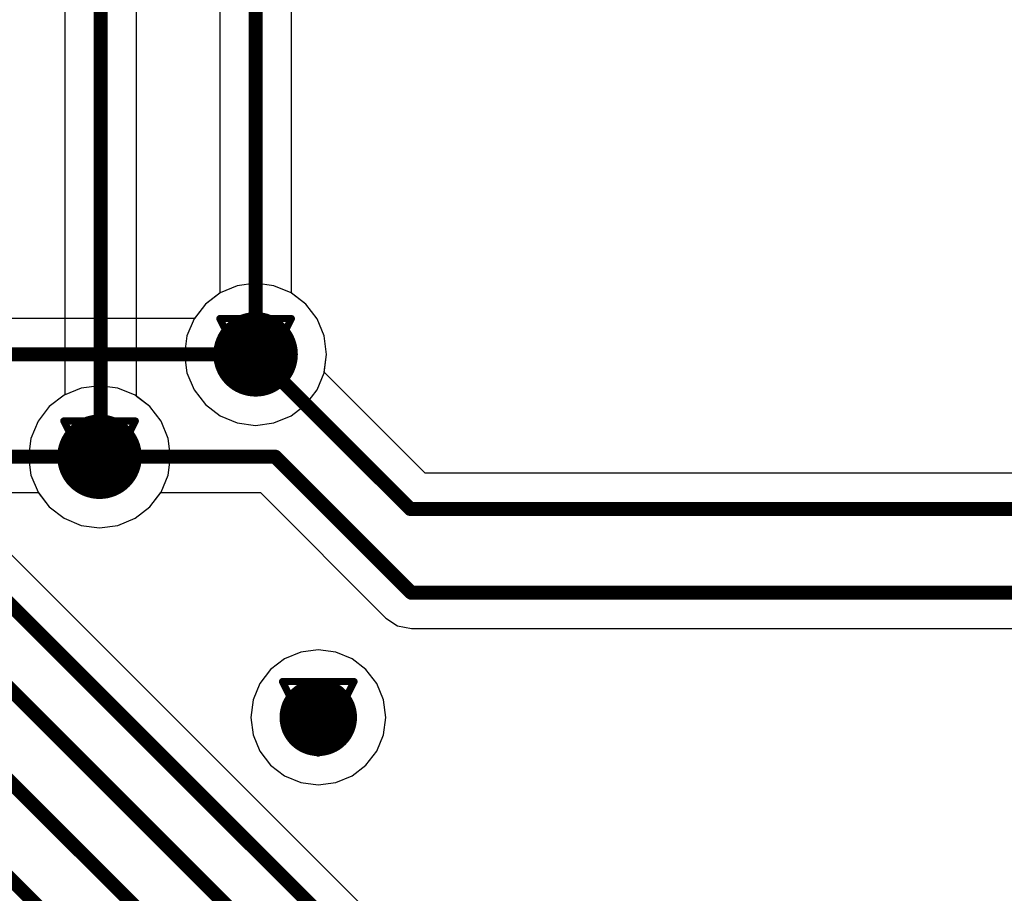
# Model space of a CAD drawing. Header units: millimetres. Extents: x 138 to 555, y 26 to 334.
# Tile 188 of 256: x 237 to 244, y 147 to 153. Entities that reach past the tile are written whole.
import ezdxf

# ---------------------------------------------------------------- set-up
doc = ezdxf.new("R2010")
doc.units = ezdxf.units.MM
for name, color, linetype in [('BottomLayer', 5, 'Continuous'), ('DrillDrawing', 1, 'Continuous'), ('MidLayer1', 16, 'Continuous'), ('MidLayer2', 76, 'Continuous'), ('MidLayer3', 90, 'Continuous'), ('MidLayer4', 156, 'Continuous'), ('MultiLayer', 9, 'Continuous'), ('TopLayer', 1, 'Continuous'), ('ViaHoleLayer', 16, 'Continuous')]:
    doc.layers.add(name, color=color, linetype=linetype)

msp = doc.modelspace()

# ---------------------------------------------------------------- linework, layer by layer
at = {"layer": 'BottomLayer'}
for p, q in [((238.7802, 151.0403), (238.6497, 151.0231)), ((238.9107, 151.0231), (238.7802, 151.0403)), ((238.528, 150.9727), (238.4236, 150.8926)), ((238.6497, 151.0231), (238.528, 150.9727)), ((239.0324, 150.9727), (238.9107, 151.0231)), ((239.1368, 150.8926), (239.0324, 150.9727)), ((238.4236, 150.8926), (238.3456, 150.7909)), ((239.217, 150.7881), (239.1368, 150.8926)), ((238.3456, 150.7909), (206.844, 150.7909)), ((239.2673, 150.6665), (239.217, 150.7881)), ((239.2845, 150.536), (239.2673, 150.6665)), ((239.2678, 150.4089), (239.2845, 150.536)), ((239.9833, 149.6934), (239.2678, 150.4089)), ((267.8215, 149.6934), (239.9833, 149.6934)), ((206.718, 149.554), (237.2378, 149.554)), ((237.2378, 149.554), (237.3158, 149.4523)), ((238.029, 149.4523), (238.1071, 149.554)), ((238.1071, 149.554), (238.8145, 149.554)), ((238.8145, 149.554), (239.7054, 148.6631)), ((237.3158, 149.4523), (237.4203, 149.3721)), ((237.9246, 149.3721), (238.029, 149.4523)), ((237.4203, 149.3721), (237.5419, 149.3218)), ((237.8029, 149.3218), (237.9246, 149.3721)), ((237.5419, 149.3218), (237.6724, 149.3046)), ((237.6724, 149.3046), (237.8029, 149.3218)), ((239.7054, 148.6631), (239.7881, 148.6078)), ((239.7881, 148.6078), (239.8857, 148.5884)), ((239.8857, 148.5884), (269.2618, 148.5884))]:
    msp.add_line(p, q, dxfattribs=at)
for points, const_width in [([(238.6302, 150.536, 1), (238.9302, 150.536, 1)], 0.3), ([(238.7552, 150.536, 1), (238.8052, 150.536, 1)], 0.05), ([(238.7552, 150.536, 1), (238.8052, 150.536, 1)], 0.05), ([(237.5224, 149.8089, 1), (237.8224, 149.8089, 1)], 0.3), ([(237.6474, 149.8089, 1), (237.6974, 149.8089, 1)], 0.05), ([(237.6474, 149.8089, 1), (237.6974, 149.8089, 1)], 0.05), ([(238.8951, 149.8089, 1), (238.9451, 149.8089, 1)], 0.05), ([(238.8951, 149.8089, 1), (238.9451, 149.8089, 1)], 0.05), ([(239.8527, 149.4385, 1), (239.9027, 149.4385, 1)], 0.05), ([(239.8527, 149.4385, 1), (239.9027, 149.4385, 1)], 0.05), ([(239.8607, 148.8433, 1), (239.9107, 148.8433, 1)], 0.05), ([(239.8607, 148.8433, 1), (239.9107, 148.8433, 1)], 0.05), ([(239.0876, 147.9584, 1), (239.3626, 147.9584, 1)], 0.275)]:
    msp.add_lwpolyline(points, format="xyb", close=True, dxfattribs=dict(at, const_width=const_width))
at = {"layer": 'BottomLayer', "const_width": 0.1}
for points in [[(206.7384, 150.536), (238.7802, 150.536)], [(238.7802, 150.536), (239.8777, 149.4385)], [(206.718, 149.8089), (237.6724, 149.8089)], [(237.6724, 149.8089), (238.9201, 149.8089)], [(238.9201, 149.8089), (239.8857, 148.8433)], [(239.8777, 149.4385), (267.8301, 149.4385)], [(239.8857, 148.8433), (269.3674, 148.8433)]]:
    msp.add_lwpolyline(points, dxfattribs=at)
at = {"layer": 'DrillDrawing', "const_width": 0.0508}
for points in [[(238.5262, 150.79), (239.0342, 150.79)], [(238.5262, 150.79), (238.7802, 150.282)], [(238.7802, 150.282), (239.0342, 150.79)], [(238.6278, 150.6884), (238.9326, 150.6884)], [(238.6278, 150.6884), (238.7802, 150.3836)], [(238.7802, 150.3836), (238.9326, 150.6884)], [(237.4184, 150.0629), (237.9264, 150.0629)], [(237.4184, 150.0629), (237.6724, 149.5549)], [(237.6724, 149.5549), (237.9264, 150.0629)], [(237.52, 149.9613), (237.8248, 149.9613)], [(237.52, 149.9613), (237.6724, 149.6565)], [(237.6724, 149.6565), (237.8248, 149.9613)], [(238.9711, 148.2124), (239.4791, 148.2124)], [(238.9711, 148.2124), (239.2251, 147.7044)], [(239.2251, 147.7044), (239.4791, 148.2124)], [(239.0727, 148.1108), (239.3775, 148.1108)], [(239.0727, 148.1108), (239.2251, 147.806)], [(239.2251, 147.806), (239.3775, 148.1108)]]:
    msp.add_lwpolyline(points, dxfattribs=at)
at = {"layer": 'DrillDrawing', "const_width": 0.0254}
for points in [[(238.5135, 150.79, 1), (238.5389, 150.79, 1)], [(238.5135, 150.79, 1), (238.5389, 150.79, 1)], [(239.0215, 150.79, 1), (239.0469, 150.79, 1)], [(239.0215, 150.79, 1), (239.0469, 150.79, 1)], [(238.6151, 150.6884, 1), (238.6405, 150.6884, 1)], [(238.6151, 150.6884, 1), (238.6405, 150.6884, 1)], [(238.9199, 150.6884, 1), (238.9453, 150.6884, 1)], [(238.9199, 150.6884, 1), (238.9453, 150.6884, 1)], [(238.7675, 150.3836, 1), (238.7929, 150.3836, 1)], [(238.7675, 150.3836, 1), (238.7929, 150.3836, 1)], [(238.7675, 150.282, 1), (238.7929, 150.282, 1)], [(238.7675, 150.282, 1), (238.7929, 150.282, 1)], [(237.4057, 150.0629, 1), (237.4311, 150.0629, 1)], [(237.4057, 150.0629, 1), (237.4311, 150.0629, 1)], [(237.9137, 150.0629, 1), (237.9391, 150.0629, 1)], [(237.9137, 150.0629, 1), (237.9391, 150.0629, 1)], [(237.5073, 149.9613, 1), (237.5327, 149.9613, 1)], [(237.5073, 149.9613, 1), (237.5327, 149.9613, 1)], [(237.8121, 149.9613, 1), (237.8375, 149.9613, 1)], [(237.8121, 149.9613, 1), (237.8375, 149.9613, 1)], [(237.6597, 149.6565, 1), (237.6851, 149.6565, 1)], [(237.6597, 149.6565, 1), (237.6851, 149.6565, 1)], [(237.6597, 149.5549, 1), (237.6851, 149.5549, 1)], [(237.6597, 149.5549, 1), (237.6851, 149.5549, 1)], [(238.9584, 148.2124, 1), (238.9838, 148.2124, 1)], [(238.9584, 148.2124, 1), (238.9838, 148.2124, 1)], [(239.4664, 148.2124, 1), (239.4918, 148.2124, 1)], [(239.4664, 148.2124, 1), (239.4918, 148.2124, 1)], [(239.06, 148.1108, 1), (239.0854, 148.1108, 1)], [(239.06, 148.1108, 1), (239.0854, 148.1108, 1)], [(239.3648, 148.1108, 1), (239.3902, 148.1108, 1)], [(239.3648, 148.1108, 1), (239.3902, 148.1108, 1)], [(239.2124, 147.806, 1), (239.2378, 147.806, 1)], [(239.2124, 147.806, 1), (239.2378, 147.806, 1)], [(239.2124, 147.7044, 1), (239.2378, 147.7044, 1)], [(239.2124, 147.7044, 1), (239.2378, 147.7044, 1)]]:
    msp.add_lwpolyline(points, format="xyb", close=True, dxfattribs=at)
at = {"layer": 'MidLayer1'}
for p, q in [((238.7802, 151.0403), (238.6497, 151.0231)), ((238.9107, 151.0231), (238.7802, 151.0403)), ((238.528, 150.9727), (238.4236, 150.8926)), ((238.6497, 151.0231), (238.528, 150.9727)), ((239.0324, 150.9727), (238.9107, 151.0231)), ((239.1368, 150.8926), (239.0324, 150.9727)), ((238.4236, 150.8926), (238.3435, 150.7881)), ((239.217, 150.7881), (239.1368, 150.8926)), ((238.3435, 150.7881), (238.2931, 150.6665)), ((239.2673, 150.6665), (239.217, 150.7881)), ((238.2931, 150.6665), (238.2759, 150.536)), ((239.2845, 150.536), (239.2673, 150.6665)), ((238.2759, 150.536), (238.2931, 150.4055)), ((239.2673, 150.4055), (239.2845, 150.536)), ((238.2931, 150.4055), (238.3435, 150.2838)), ((239.217, 150.2838), (239.2673, 150.4055)), ((237.5419, 150.296), (237.4203, 150.2456)), ((237.6724, 150.3132), (237.5419, 150.296)), ((237.8029, 150.296), (237.6724, 150.3132)), ((237.9246, 150.2456), (237.8029, 150.296)), ((238.3435, 150.2838), (238.4236, 150.1794)), ((239.1368, 150.1794), (239.217, 150.2838)), ((237.4203, 150.2456), (237.3158, 150.1655)), ((238.029, 150.1655), (237.9246, 150.2456)), ((237.3158, 150.1655), (237.2357, 150.0611)), ((238.1092, 150.0611), (238.029, 150.1655)), ((238.4236, 150.1794), (238.528, 150.0992)), ((239.0324, 150.0992), (239.1368, 150.1794)), ((237.2357, 150.0611), (237.1853, 149.9394)), ((238.1595, 149.9394), (238.1092, 150.0611)), ((238.528, 150.0992), (238.6497, 150.0489)), ((238.9107, 150.0489), (239.0324, 150.0992)), ((238.6497, 150.0489), (238.7802, 150.0317)), ((238.7802, 150.0317), (238.9107, 150.0489)), ((237.1853, 149.9394), (237.1681, 149.8089)), ((238.1767, 149.8089), (238.1595, 149.9394)), ((237.1681, 149.8089), (237.1853, 149.6784)), ((238.1595, 149.6784), (238.1767, 149.8089)), ((237.1853, 149.6784), (237.2357, 149.5567)), ((238.1092, 149.5567), (238.1595, 149.6784)), ((237.2357, 149.5567), (237.3158, 149.4523)), ((238.029, 149.4523), (238.1092, 149.5567)), ((237.3158, 149.4523), (237.4203, 149.3721)), ((237.9246, 149.3721), (238.029, 149.4523)), ((237.4203, 149.3721), (237.5419, 149.3218)), ((237.8029, 149.3218), (237.9246, 149.3721)), ((237.5419, 149.3218), (237.6724, 149.3046)), ((237.6724, 149.3046), (237.8029, 149.3218)), ((239.1011, 148.4211), (238.9855, 148.3733)), ((239.2251, 148.4375), (239.1011, 148.4211)), ((239.3491, 148.4211), (239.2251, 148.4375)), ((239.4646, 148.3733), (239.3491, 148.4211)), ((238.9855, 148.3733), (238.8863, 148.2971)), ((239.5638, 148.2971), (239.4646, 148.3733)), ((238.8863, 148.2971), (238.8101, 148.1979)), ((239.64, 148.1979), (239.5638, 148.2971)), ((238.8101, 148.1979), (238.7623, 148.0824)), ((239.6878, 148.0824), (239.64, 148.1979)), ((238.7623, 148.0824), (238.746, 147.9584)), ((239.7042, 147.9584), (239.6878, 148.0824)), ((238.746, 147.9584), (238.7623, 147.8344)), ((239.6878, 147.8344), (239.7042, 147.9584)), ((238.7623, 147.8344), (238.8101, 147.7188)), ((239.64, 147.7188), (239.6878, 147.8344)), ((238.8101, 147.7188), (238.8863, 147.6196)), ((239.5638, 147.6196), (239.64, 147.7188)), ((238.8863, 147.6196), (238.9855, 147.5434)), ((239.4646, 147.5434), (239.5638, 147.6196)), ((238.9855, 147.5434), (239.1011, 147.4956)), ((239.3491, 147.4956), (239.4646, 147.5434)), ((239.1011, 147.4956), (239.2251, 147.4793)), ((239.2251, 147.4793), (239.3491, 147.4956))]:
    msp.add_line(p, q, dxfattribs=at)
for points, const_width in [([(238.6302, 150.536, 1), (238.9302, 150.536, 1)], 0.3), ([(237.5224, 149.8089, 1), (237.8224, 149.8089, 1)], 0.3), ([(239.0876, 147.9584, 1), (239.3626, 147.9584, 1)], 0.275)]:
    msp.add_lwpolyline(points, format="xyb", close=True, dxfattribs=dict(at, const_width=const_width))
at = {"layer": 'MidLayer2'}
for p, q in [((238.7802, 151.0403), (238.6497, 151.0231)), ((238.9107, 151.0231), (238.7802, 151.0403)), ((238.528, 150.9727), (238.4236, 150.8926)), ((238.6497, 151.0231), (238.528, 150.9727)), ((239.0324, 150.9727), (238.9107, 151.0231)), ((239.1368, 150.8926), (239.0324, 150.9727)), ((238.4236, 150.8926), (238.3435, 150.7881)), ((239.217, 150.7881), (239.1368, 150.8926)), ((238.3435, 150.7881), (238.2931, 150.6665)), ((239.2673, 150.6665), (239.217, 150.7881)), ((238.2931, 150.6665), (238.2759, 150.536)), ((239.2845, 150.536), (239.2673, 150.6665)), ((238.2759, 150.536), (238.2931, 150.4055)), ((239.2673, 150.4055), (239.2845, 150.536)), ((238.2931, 150.4055), (238.3435, 150.2838)), ((239.217, 150.2838), (239.2673, 150.4055)), ((237.5419, 150.296), (237.4203, 150.2456)), ((237.6724, 150.3132), (237.5419, 150.296)), ((237.8029, 150.296), (237.6724, 150.3132)), ((237.9246, 150.2456), (237.8029, 150.296)), ((238.3435, 150.2838), (238.4236, 150.1794)), ((239.1368, 150.1794), (239.217, 150.2838)), ((237.4203, 150.2456), (237.3158, 150.1655)), ((238.029, 150.1655), (237.9246, 150.2456)), ((237.3158, 150.1655), (237.2357, 150.0611)), ((238.1092, 150.0611), (238.029, 150.1655)), ((238.4236, 150.1794), (238.528, 150.0992)), ((239.0324, 150.0992), (239.1368, 150.1794)), ((237.2357, 150.0611), (237.1853, 149.9394)), ((238.1595, 149.9394), (238.1092, 150.0611)), ((238.528, 150.0992), (238.6497, 150.0489)), ((238.9107, 150.0489), (239.0324, 150.0992)), ((238.6497, 150.0489), (238.7802, 150.0317)), ((238.7802, 150.0317), (238.9107, 150.0489)), ((237.1853, 149.9394), (237.1681, 149.8089)), ((238.1767, 149.8089), (238.1595, 149.9394)), ((237.1681, 149.8089), (237.1853, 149.6784)), ((238.1595, 149.6784), (238.1767, 149.8089)), ((237.1853, 149.6784), (237.2357, 149.5567)), ((238.1092, 149.5567), (238.1595, 149.6784)), ((237.2357, 149.5567), (237.3158, 149.4523)), ((238.029, 149.4523), (238.1092, 149.5567)), ((237.3158, 149.4523), (237.4203, 149.3721)), ((237.9246, 149.3721), (238.029, 149.4523)), ((237.4203, 149.3721), (237.5419, 149.3218)), ((237.8029, 149.3218), (237.9246, 149.3721)), ((237.5419, 149.3218), (237.6724, 149.3046)), ((237.6724, 149.3046), (237.8029, 149.3218))]:
    msp.add_line(p, q, dxfattribs=at)
for points, const_width in [([(238.6302, 150.536, 1), (238.9302, 150.536, 1)], 0.3), ([(237.5224, 149.8089, 1), (237.8224, 149.8089, 1)], 0.3), ([(239.0876, 147.9584, 1), (239.3626, 147.9584, 1)], 0.275)]:
    msp.add_lwpolyline(points, format="xyb", close=True, dxfattribs=dict(at, const_width=const_width))
at = {"layer": 'MidLayer3'}
for p, q in [((238.7802, 151.0403), (238.6497, 151.0231)), ((238.9107, 151.0231), (238.7802, 151.0403)), ((238.528, 150.9727), (238.4236, 150.8926)), ((238.6497, 151.0231), (238.528, 150.9727)), ((239.0324, 150.9727), (238.9107, 151.0231)), ((239.1368, 150.8926), (239.0324, 150.9727)), ((238.4236, 150.8926), (238.3435, 150.7881)), ((239.217, 150.7881), (239.1368, 150.8926)), ((238.3435, 150.7881), (238.2931, 150.6665)), ((239.2673, 150.6665), (239.217, 150.7881)), ((238.2931, 150.6665), (238.2759, 150.536)), ((239.2845, 150.536), (239.2673, 150.6665)), ((238.2759, 150.536), (238.2931, 150.4055)), ((239.2673, 150.4055), (239.2845, 150.536)), ((238.2931, 150.4055), (238.3435, 150.2838)), ((239.217, 150.2838), (239.2673, 150.4055)), ((237.5419, 150.296), (237.4203, 150.2456)), ((237.6724, 150.3132), (237.5419, 150.296)), ((237.8029, 150.296), (237.6724, 150.3132)), ((237.9246, 150.2456), (237.8029, 150.296)), ((238.3435, 150.2838), (238.4236, 150.1794)), ((239.1368, 150.1794), (239.217, 150.2838)), ((237.4203, 150.2456), (237.3158, 150.1655)), ((238.029, 150.1655), (237.9246, 150.2456)), ((237.3158, 150.1655), (237.2357, 150.0611)), ((238.1092, 150.0611), (238.029, 150.1655)), ((238.4236, 150.1794), (238.528, 150.0992)), ((239.0324, 150.0992), (239.1368, 150.1794)), ((237.2357, 150.0611), (237.1853, 149.9394)), ((238.1595, 149.9394), (238.1092, 150.0611)), ((238.528, 150.0992), (238.6497, 150.0489)), ((238.9107, 150.0489), (239.0324, 150.0992)), ((238.6497, 150.0489), (238.7802, 150.0317)), ((238.7802, 150.0317), (238.9107, 150.0489)), ((237.1853, 149.9394), (237.1681, 149.8089)), ((238.1767, 149.8089), (238.1595, 149.9394)), ((237.1681, 149.8089), (237.1853, 149.6784)), ((238.1595, 149.6784), (238.1767, 149.8089)), ((237.1853, 149.6784), (237.2357, 149.5567)), ((238.1092, 149.5567), (238.1595, 149.6784)), ((237.2357, 149.5567), (237.3158, 149.4523)), ((238.029, 149.4523), (238.1092, 149.5567)), ((237.3158, 149.4523), (237.4203, 149.3721)), ((237.9246, 149.3721), (238.029, 149.4523)), ((237.4203, 149.3721), (237.5419, 149.3218)), ((237.8029, 149.3218), (237.9246, 149.3721)), ((237.5419, 149.3218), (237.6724, 149.3046)), ((237.6724, 149.3046), (237.8029, 149.3218))]:
    msp.add_line(p, q, dxfattribs=at)
for points, const_width in [([(238.6302, 150.536, 1), (238.9302, 150.536, 1)], 0.3), ([(237.5224, 149.8089, 1), (237.8224, 149.8089, 1)], 0.3), ([(239.0876, 147.9584, 1), (239.3626, 147.9584, 1)], 0.275)]:
    msp.add_lwpolyline(points, format="xyb", close=True, dxfattribs=dict(at, const_width=const_width))
at = {"layer": 'MidLayer4'}
for p, q in [((238.7802, 151.0403), (238.6497, 151.0231)), ((238.9107, 151.0231), (238.7802, 151.0403)), ((238.528, 150.9727), (238.4236, 150.8926)), ((238.6497, 151.0231), (238.528, 150.9727)), ((239.0324, 150.9727), (238.9107, 151.0231)), ((239.1368, 150.8926), (239.0324, 150.9727)), ((238.4236, 150.8926), (238.3435, 150.7881)), ((239.217, 150.7881), (239.1368, 150.8926)), ((238.3435, 150.7881), (238.2931, 150.6665)), ((239.2673, 150.6665), (239.217, 150.7881)), ((238.2931, 150.6665), (238.2759, 150.536)), ((239.2845, 150.536), (239.2673, 150.6665)), ((238.2759, 150.536), (238.2931, 150.4055)), ((239.2673, 150.4055), (239.2845, 150.536)), ((238.2931, 150.4055), (238.3435, 150.2838)), ((239.217, 150.2838), (239.2673, 150.4055)), ((237.5419, 150.296), (237.4203, 150.2456)), ((237.6724, 150.3132), (237.5419, 150.296)), ((237.8029, 150.296), (237.6724, 150.3132)), ((237.9246, 150.2456), (237.8029, 150.296)), ((238.3435, 150.2838), (238.4236, 150.1794)), ((239.1368, 150.1794), (239.217, 150.2838)), ((237.4203, 150.2456), (237.3158, 150.1655)), ((238.029, 150.1655), (237.9246, 150.2456)), ((237.3158, 150.1655), (237.2357, 150.0611)), ((238.1092, 150.0611), (238.029, 150.1655)), ((238.4236, 150.1794), (238.528, 150.0992)), ((239.0324, 150.0992), (239.1368, 150.1794)), ((237.2357, 150.0611), (237.1853, 149.9394)), ((238.1595, 149.9394), (238.1092, 150.0611)), ((238.528, 150.0992), (238.6497, 150.0489)), ((238.9107, 150.0489), (239.0324, 150.0992)), ((238.6497, 150.0489), (238.7802, 150.0317)), ((238.7802, 150.0317), (238.9107, 150.0489)), ((237.1853, 149.9394), (237.1681, 149.8089)), ((238.1767, 149.8089), (238.1595, 149.9394)), ((237.1681, 149.8089), (237.1853, 149.6784)), ((238.1595, 149.6784), (238.1767, 149.8089)), ((237.1853, 149.6784), (237.2357, 149.5567)), ((238.1092, 149.5567), (238.1595, 149.6784)), ((237.2357, 149.5567), (237.3158, 149.4523)), ((238.029, 149.4523), (238.1092, 149.5567)), ((237.3158, 149.4523), (237.4203, 149.3721)), ((237.9246, 149.3721), (238.029, 149.4523)), ((237.4203, 149.3721), (237.5419, 149.3218)), ((237.8029, 149.3218), (237.9246, 149.3721)), ((237.5419, 149.3218), (237.6724, 149.3046)), ((237.6724, 149.3046), (237.8029, 149.3218)), ((239.1011, 148.4211), (238.9855, 148.3733)), ((239.2251, 148.4375), (239.1011, 148.4211)), ((239.3491, 148.4211), (239.2251, 148.4375)), ((239.4646, 148.3733), (239.3491, 148.4211)), ((238.9855, 148.3733), (238.8863, 148.2971)), ((239.5638, 148.2971), (239.4646, 148.3733)), ((238.8863, 148.2971), (238.8101, 148.1979)), ((239.64, 148.1979), (239.5638, 148.2971)), ((238.8101, 148.1979), (238.7623, 148.0824)), ((239.6878, 148.0824), (239.64, 148.1979)), ((238.7623, 148.0824), (238.746, 147.9584)), ((239.7042, 147.9584), (239.6878, 148.0824)), ((238.746, 147.9584), (238.7623, 147.8344)), ((239.6878, 147.8344), (239.7042, 147.9584)), ((238.7623, 147.8344), (238.8101, 147.7188)), ((239.64, 147.7188), (239.6878, 147.8344)), ((238.8101, 147.7188), (238.8863, 147.6196)), ((239.5638, 147.6196), (239.64, 147.7188)), ((238.8863, 147.6196), (238.9855, 147.5434)), ((239.4646, 147.5434), (239.5638, 147.6196)), ((238.9855, 147.5434), (239.1011, 147.4956)), ((239.3491, 147.4956), (239.4646, 147.5434)), ((239.1011, 147.4956), (239.2251, 147.4793)), ((239.2251, 147.4793), (239.3491, 147.4956))]:
    msp.add_line(p, q, dxfattribs=at)
for points, const_width in [([(238.6302, 150.536, 1), (238.9302, 150.536, 1)], 0.3), ([(237.5224, 149.8089, 1), (237.8224, 149.8089, 1)], 0.3), ([(239.0876, 147.9584, 1), (239.3626, 147.9584, 1)], 0.275)]:
    msp.add_lwpolyline(points, format="xyb", close=True, dxfattribs=dict(at, const_width=const_width))
at = {"layer": 'MultiLayer'}
for points, const_width in [([(238.6302, 150.536, 1), (238.9302, 150.536, 1)], 0.3), ([(237.5224, 149.8089, 1), (237.8224, 149.8089, 1)], 0.3), ([(239.0876, 147.9584, 1), (239.3626, 147.9584, 1)], 0.275)]:
    msp.add_lwpolyline(points, format="xyb", close=True, dxfattribs=dict(at, const_width=const_width))
at = {"layer": 'TopLayer'}
for p, q in [((237.4253, 159.4251), (237.4253, 150.2477)), ((237.9351, 150.2376), (237.9351, 159.4251)), ((238.5253, 159.4251), (238.5253, 150.9706)), ((285.0278, 101.1319), (229.8787, 156.281)), ((239.0351, 150.9706), (239.0351, 155.9446)), ((238.5253, 150.9706), (238.4236, 150.8926)), ((239.1368, 150.8926), (239.0351, 150.9706)), ((238.4236, 150.8926), (238.3435, 150.7881)), ((239.217, 150.7881), (239.1368, 150.8926)), ((238.3435, 150.7881), (238.2931, 150.6665)), ((239.2673, 150.6665), (239.217, 150.7881)), ((238.2931, 150.6665), (238.2759, 150.536)), ((239.2845, 150.536), (239.2673, 150.6665)), ((238.2759, 150.536), (238.2931, 150.4055)), ((239.2673, 150.4055), (239.2845, 150.536)), ((238.2931, 150.4055), (238.3435, 150.2838)), ((239.217, 150.2838), (239.2673, 150.4055)), ((238.3435, 150.2838), (238.4236, 150.1794)), ((239.1368, 150.1794), (239.217, 150.2838)), ((237.4203, 150.2456), (237.3158, 150.1655)), ((237.4253, 150.2477), (237.4203, 150.2456)), ((238.029, 150.1655), (237.9351, 150.2376)), ((237.3158, 150.1655), (237.2357, 150.0611)), ((238.1092, 150.0611), (238.029, 150.1655)), ((238.4236, 150.1794), (238.528, 150.0992)), ((239.0324, 150.0992), (239.1368, 150.1794)), ((237.2357, 150.0611), (237.1853, 149.9394)), ((238.1595, 149.9394), (238.1092, 150.0611)), ((238.528, 150.0992), (238.6497, 150.0489)), ((238.9107, 150.0489), (239.0324, 150.0992)), ((238.6497, 150.0489), (238.7802, 150.0317)), ((238.7802, 150.0317), (238.9107, 150.0489)), ((237.1853, 149.9394), (237.1681, 149.8089)), ((238.1767, 149.8089), (238.1595, 149.9394)), ((237.1681, 149.8089), (237.1853, 149.6784)), ((238.1595, 149.6784), (238.1767, 149.8089)), ((237.1853, 149.6784), (237.2357, 149.5567)), ((238.1092, 149.5567), (238.1595, 149.6784)), ((237.2357, 149.5567), (237.3158, 149.4523)), ((238.029, 149.4523), (238.1092, 149.5567)), ((237.3158, 149.4523), (237.4203, 149.3721)), ((237.9246, 149.3721), (238.029, 149.4523)), ((237.4203, 149.3721), (237.5419, 149.3218)), ((237.8029, 149.3218), (237.9246, 149.3721)), ((237.5419, 149.3218), (237.6724, 149.3046)), ((237.6724, 149.3046), (237.8029, 149.3218))]:
    msp.add_line(p, q, dxfattribs=at)
at = {"layer": 'TopLayer', "const_width": 0.1}
for points in [[(237.6802, 149.8167), (237.6802, 159.8801)], [(238.7802, 150.536), (238.7802, 159.8801)], [(229.6238, 156.1754), (284.9222, 100.877)], [(229.2337, 155.9633), (284.9087, 100.2883)], [(228.8026, 155.7378), (284.9226, 99.6179)], [(228.4235, 155.4286), (284.6979, 99.1543)], [(237.6724, 149.8089), (237.6802, 149.8167)]]:
    msp.add_lwpolyline(points, dxfattribs=at)
at = {"layer": 'TopLayer'}
for points, const_width in [([(238.6302, 150.536, 1), (238.9302, 150.536, 1)], 0.3), ([(238.7552, 150.536, 1), (238.8052, 150.536, 1)], 0.05), ([(237.5224, 149.8089, 1), (237.8224, 149.8089, 1)], 0.3), ([(237.6474, 149.8089, 1), (237.6974, 149.8089, 1)], 0.05), ([(237.6552, 149.8167, 1), (237.7052, 149.8167, 1)], 0.05), ([(237.6552, 149.8167, 1), (237.7052, 149.8167, 1)], 0.05), ([(239.0876, 147.9584, 1), (239.3626, 147.9584, 1)], 0.275)]:
    msp.add_lwpolyline(points, format="xyb", close=True, dxfattribs=dict(at, const_width=const_width))
at = {"layer": 'ViaHoleLayer', "const_width": 0.15}
for points in [[(238.7052, 150.536, 1), (238.8552, 150.536, 1)], [(237.5974, 149.8089, 1), (237.7474, 149.8089, 1)], [(239.1501, 147.9584, 1), (239.3001, 147.9584, 1)]]:
    msp.add_lwpolyline(points, format="xyb", close=True, dxfattribs=at)

doc.saveas('drawing.dxf')
